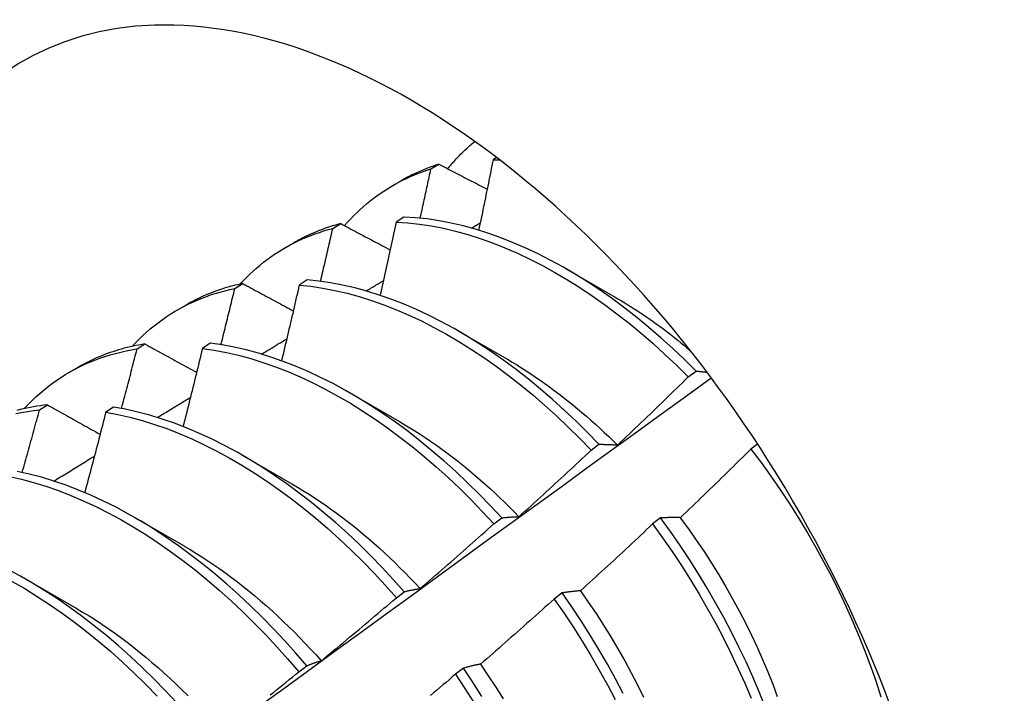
# Model space of a CAD drawing. Header units: inches. Extents: x 202.3 to 235.2, y 60.7 to 129.4.
# Tile 39 of 41: x 210.292 to 210.609, y 102.844 to 103.062. Entities that reach past the tile are written whole.
import ezdxf

# ---------------------------------------------------------------- set-up
doc = ezdxf.new("R2010")
doc.units = ezdxf.units.IN
doc.header["$MEASUREMENT"] = 0
doc.layers.add('Visible Edges(ANSI)', color=7, linetype='Continuous', lineweight=25)

msp = doc.modelspace()

# ---------------------------------------------------------------- linework, layer by layer
at = {"layer": 'Visible Edges(ANSI)'}
for p, q in [((210.42437, 103.01332), (210.42694, 103.01486)), ((210.44554, 103.017), (210.44443, 103.01629)), ((210.41205, 103.00794), (210.41486, 103.00957)), ((210.39268, 102.9941), (210.39524, 102.99566)), ((210.41564, 102.99777), (210.41311, 102.99614)), ((210.43744, 102.99424), (210.44027, 102.99593)), ((210.37725, 102.98785), (210.38006, 102.98948)), ((210.46783, 102.98117), (210.48384, 102.97196)), ((210.36106, 102.97474), (210.36361, 102.97631)), ((210.38436, 102.97748), (210.38184, 102.97583)), ((210.34245, 102.96776), (210.34526, 102.96938)), ((210.43303, 102.96108), (210.44904, 102.95187)), ((210.3295, 102.95522), (210.33205, 102.9568)), ((210.35313, 102.95703), (210.3506, 102.95537)), ((210.30765, 102.94767), (210.31046, 102.94929)), ((210.50743, 102.94616), (210.50996, 102.94807)), ((210.39823, 102.94099), (210.41424, 102.93178)), ((210.29801, 102.93555), (210.30055, 102.93714)), ((210.32193, 102.93643), (210.31941, 102.93476)), ((210.47608, 102.92249), (210.47861, 102.92441)), ((210.52982, 102.92449), (210.52766, 102.92285)), ((210.36343, 102.9209), (210.37945, 102.91168)), ((210.32863, 102.90081), (210.34465, 102.89159)), ((210.44467, 102.89873), (210.44721, 102.90065)), ((210.4985, 102.90063), (210.49594, 102.89868)), ((210.29384, 102.88072), (210.30985, 102.8715)), ((210.41322, 102.87488), (210.41576, 102.87681)), ((210.46671, 102.8764), (210.46414, 102.87444)), ((210.3817, 102.85094), (210.38425, 102.85288)), ((210.43484, 102.8521), (210.43226, 102.85014))]:
    msp.add_line(p, q, dxfattribs=at)
at = {"layer": 'Visible Edges(ANSI)', "flags": 128}
for points in [[(210.42978, 103.01338), (210.43011, 103.01379), (210.43045, 103.01419), (210.43079, 103.01459), (210.43113, 103.01499), (210.43148, 103.01538), (210.43182, 103.01577), (210.43217, 103.01616), (210.43252, 103.01654), (210.43288, 103.01692), (210.43324, 103.0173), (210.43359, 103.01767), (210.43396, 103.01804), (210.43432, 103.01841), (210.43469, 103.01877), (210.43506, 103.01913), (210.43543, 103.01949), (210.4358, 103.01984), (210.43618, 103.02019), (210.43656, 103.02053), (210.43694, 103.02088), (210.43732, 103.02121), (210.43771, 103.02155), (210.4381, 103.02188), (210.43849, 103.02221)], [(210.42694, 103.01486), (210.42641, 103.01469), (210.42588, 103.01452), (210.42535, 103.01434), (210.42483, 103.01416), (210.42431, 103.01397), (210.42379, 103.01378), (210.42327, 103.01358), (210.42276, 103.01338), (210.42225, 103.01318), (210.42174, 103.01297), (210.42123, 103.01275), (210.42073, 103.01254), (210.42023, 103.01231), (210.41973, 103.01209), (210.41923, 103.01185), (210.41873, 103.01162), (210.41824, 103.01138), (210.41775, 103.01113), (210.41726, 103.01088), (210.41678, 103.01063), (210.41629, 103.01037), (210.41581, 103.01011), (210.41533, 103.00984), (210.41486, 103.00957)], [(210.42694, 103.01486), (210.42758, 103.01453), (210.42823, 103.01419), (210.42887, 103.01385), (210.42952, 103.01352), (210.43016, 103.01318), (210.43081, 103.01285), (210.43146, 103.01251), (210.4321, 103.01217), (210.43275, 103.01184), (210.4334, 103.0115), (210.43405, 103.01116), (210.4347, 103.01083), (210.43535, 103.01049), (210.436, 103.01015), (210.43664, 103.00981), (210.4373, 103.00948), (210.43795, 103.00914), (210.4386, 103.0088), (210.43925, 103.00847), (210.4399, 103.00813), (210.44055, 103.00779), (210.4412, 103.00746), (210.44186, 103.00712), (210.44251, 103.00678)], [(210.44443, 103.01629), (210.44424, 103.01535), (210.44405, 103.0144), (210.44386, 103.01345), (210.44367, 103.01251), (210.44348, 103.01156), (210.44329, 103.01061), (210.4431, 103.00967), (210.4429, 103.00872), (210.44271, 103.00777), (210.44252, 103.00683), (210.44232, 103.00588), (210.44213, 103.00493), (210.44194, 103.00399), (210.44174, 103.00304), (210.44155, 103.00209), (210.44135, 103.00114), (210.44115, 103.0002), (210.44096, 102.99925), (210.44076, 102.9983), (210.44056, 102.99735), (210.44037, 102.9964), (210.44017, 102.99545), (210.43997, 102.99451), (210.43977, 102.99356)], [(210.44443, 103.01629), (210.44452, 103.01629), (210.4446, 103.01629), (210.44469, 103.01629), (210.44477, 103.01629), (210.44486, 103.01629), (210.44495, 103.01629), (210.44503, 103.01629), (210.44512, 103.01629), (210.4452, 103.01629), (210.44529, 103.01629), (210.44537, 103.01629), (210.44546, 103.01629), (210.44554, 103.01629), (210.44563, 103.01629), (210.44572, 103.01629), (210.4458, 103.01629), (210.44589, 103.01628), (210.44597, 103.01628), (210.44606, 103.01628), (210.44615, 103.01628), (210.44623, 103.01628), (210.44632, 103.01628), (210.4464, 103.01628), (210.44649, 103.01627)], [(210.39644, 102.99502), (210.3974, 102.9961), (210.39838, 102.99715), (210.39938, 102.99818), (210.4004, 102.99917), (210.40143, 103.00014), (210.40249, 103.00109), (210.40356, 103.00201), (210.40465, 103.0029), (210.40576, 103.00376), (210.40689, 103.0046), (210.40803, 103.0054), (210.40919, 103.00618), (210.41037, 103.00694), (210.41156, 103.00766), (210.41277, 103.00836), (210.414, 103.00902), (210.41524, 103.00966), (210.4165, 103.01027), (210.41778, 103.01085), (210.41907, 103.0114), (210.42037, 103.01193), (210.42169, 103.01242), (210.42302, 103.01288), (210.42437, 103.01332)], [(210.42091, 102.99741), (210.42105, 102.99808), (210.4212, 102.99874), (210.42135, 102.9994), (210.42149, 103.00007), (210.42164, 103.00073), (210.42178, 103.00139), (210.42193, 103.00205), (210.42208, 103.00272), (210.42222, 103.00338), (210.42237, 103.00404), (210.42251, 103.00471), (210.42265, 103.00537), (210.4228, 103.00603), (210.42294, 103.00669), (210.42309, 103.00736), (210.42323, 103.00802), (210.42337, 103.00868), (210.42352, 103.00934), (210.42366, 103.01001), (210.4238, 103.01067), (210.42395, 103.01133), (210.42409, 103.01199), (210.42423, 103.01266), (210.42437, 103.01332)], [(210.39524, 102.99566), (210.39457, 102.99548), (210.3939, 102.9953), (210.39323, 102.99511), (210.39257, 102.99491), (210.39191, 102.9947), (210.39126, 102.99449), (210.3906, 102.99427), (210.38996, 102.99404), (210.38931, 102.99381), (210.38867, 102.99357), (210.38803, 102.99332), (210.38739, 102.99306), (210.38676, 102.9928), (210.38614, 102.99253), (210.38551, 102.99226), (210.38489, 102.99198), (210.38427, 102.99169), (210.38366, 102.99139), (210.38305, 102.99109), (210.38244, 102.99078), (210.38184, 102.99046), (210.38124, 102.99014), (210.38065, 102.98981), (210.38006, 102.98948)], [(210.39524, 102.99566), (210.3959, 102.99531), (210.39656, 102.99496), (210.39722, 102.99461), (210.39788, 102.99426), (210.39854, 102.99391), (210.3992, 102.99356), (210.39987, 102.9932), (210.40053, 102.99285), (210.40119, 102.9925), (210.40186, 102.99215), (210.40252, 102.9918), (210.40318, 102.99145), (210.40385, 102.99109), (210.40451, 102.99074), (210.40518, 102.99039), (210.40584, 102.99004), (210.40651, 102.98969), (210.40718, 102.98934), (210.40784, 102.98898), (210.40851, 102.98863), (210.40918, 102.98828), (210.40985, 102.98793), (210.41051, 102.98757), (210.41118, 102.98722)], [(210.41311, 102.99614), (210.4129, 102.99516), (210.41269, 102.99417), (210.41248, 102.99319), (210.41226, 102.99221), (210.41205, 102.99122), (210.41184, 102.99024), (210.41163, 102.98926), (210.41141, 102.98827), (210.4112, 102.98729), (210.41098, 102.98631), (210.41077, 102.98532), (210.41055, 102.98434), (210.41034, 102.98335), (210.41012, 102.98237), (210.40991, 102.98138), (210.40969, 102.9804), (210.40947, 102.97942), (210.40925, 102.97843), (210.40903, 102.97745), (210.40882, 102.97646), (210.4086, 102.97548), (210.40838, 102.97449), (210.40816, 102.97351), (210.40794, 102.97252)], [(210.41311, 102.99614), (210.41686, 102.9959), (210.42065, 102.9955), (210.4245, 102.99492), (210.42838, 102.99416), (210.4323, 102.99324), (210.43625, 102.99215), (210.44022, 102.99089), (210.44422, 102.98946), (210.44824, 102.98787), (210.45227, 102.98612), (210.45631, 102.98421), (210.46035, 102.98214), (210.46439, 102.97991), (210.46843, 102.97753), (210.47245, 102.97501), (210.47646, 102.97234), (210.48045, 102.96952), (210.48441, 102.96657), (210.48835, 102.96348), (210.49225, 102.96026), (210.49611, 102.95692), (210.49993, 102.95345), (210.5037, 102.94986), (210.50743, 102.94616)], [(210.50996, 102.94807), (210.50623, 102.95176), (210.50245, 102.95534), (210.49863, 102.9588), (210.49476, 102.96214), (210.49086, 102.96534), (210.48692, 102.96842), (210.48296, 102.97136), (210.47897, 102.97417), (210.47496, 102.97683), (210.47093, 102.97934), (210.4669, 102.98171), (210.46285, 102.98392), (210.45881, 102.98598), (210.45478, 102.98788), (210.45075, 102.98962), (210.44673, 102.9912), (210.44273, 102.99261), (210.43876, 102.99386), (210.43481, 102.99494), (210.43089, 102.99585), (210.42701, 102.99659), (210.42318, 102.99716), (210.41938, 102.99755), (210.41564, 102.99777)], [(210.3627, 102.97611), (210.36373, 102.97721), (210.36478, 102.97828), (210.36585, 102.97932), (210.36694, 102.98033), (210.36805, 102.98132), (210.36919, 102.98227), (210.37034, 102.98319), (210.37151, 102.98408), (210.3727, 102.98494), (210.37391, 102.98577), (210.37514, 102.98657), (210.37638, 102.98734), (210.37765, 102.98808), (210.37893, 102.98879), (210.38023, 102.98946), (210.38155, 102.99011), (210.38288, 102.99072), (210.38424, 102.9913), (210.3856, 102.99185), (210.38699, 102.99236), (210.38839, 102.99285), (210.3898, 102.9933), (210.39123, 102.99372), (210.39268, 102.9941)], [(210.38872, 102.97702), (210.38889, 102.97773), (210.38906, 102.97845), (210.38923, 102.97916), (210.38939, 102.97987), (210.38956, 102.98058), (210.38973, 102.98129), (210.38989, 102.98201), (210.39006, 102.98272), (210.39022, 102.98343), (210.39039, 102.98414), (210.39055, 102.98485), (210.39072, 102.98557), (210.39088, 102.98628), (210.39105, 102.98699), (210.39121, 102.9877), (210.39138, 102.98841), (210.39154, 102.98912), (210.3917, 102.98984), (210.39187, 102.99055), (210.39203, 102.99126), (210.39219, 102.99197), (210.39236, 102.99268), (210.39252, 102.99339), (210.39268, 102.9941)], [(210.36361, 102.97631), (210.36279, 102.97613), (210.36198, 102.97595), (210.36117, 102.97576), (210.36036, 102.97555), (210.35956, 102.97534), (210.35876, 102.97511), (210.35797, 102.97488), (210.35718, 102.97463), (210.3564, 102.97438), (210.35562, 102.97411), (210.35485, 102.97384), (210.35408, 102.97356), (210.35332, 102.97326), (210.35256, 102.97296), (210.35181, 102.97264), (210.35106, 102.97232), (210.35031, 102.97199), (210.34958, 102.97165), (210.34884, 102.97129), (210.34812, 102.97093), (210.34739, 102.97056), (210.34668, 102.97018), (210.34597, 102.96979), (210.34526, 102.96938)], [(210.36361, 102.97631), (210.36429, 102.97594), (210.36496, 102.97558), (210.36564, 102.97521), (210.36631, 102.97485), (210.36699, 102.97448), (210.36767, 102.97411), (210.36834, 102.97375), (210.36902, 102.97338), (210.3697, 102.97302), (210.37038, 102.97265), (210.37106, 102.97228), (210.37174, 102.97192), (210.37242, 102.97155), (210.3731, 102.97118), (210.37378, 102.97082), (210.37446, 102.97045), (210.37514, 102.97008), (210.37582, 102.96972), (210.3765, 102.96935), (210.37719, 102.96898), (210.37787, 102.96861), (210.37855, 102.96825), (210.37924, 102.96788), (210.37992, 102.96751)], [(210.47861, 102.92441), (210.47494, 102.9282), (210.47121, 102.93189), (210.46743, 102.93546), (210.4636, 102.93891), (210.45974, 102.94224), (210.45583, 102.94544), (210.45189, 102.94851), (210.44792, 102.95144), (210.44393, 102.95424), (210.43992, 102.95689), (210.43589, 102.9594), (210.43186, 102.96175), (210.42782, 102.96396), (210.42377, 102.96601), (210.41974, 102.9679), (210.41571, 102.96963), (210.41169, 102.9712), (210.4077, 102.9726), (210.40372, 102.97384), (210.39978, 102.97491), (210.39586, 102.97581), (210.39199, 102.97654), (210.38815, 102.97709), (210.38436, 102.97748)], [(210.40346, 102.97392), (210.40369, 102.97405), (210.40392, 102.97419), (210.40415, 102.97433), (210.40438, 102.97447), (210.40461, 102.97461), (210.40484, 102.97475), (210.40507, 102.97489), (210.4053, 102.97502), (210.40553, 102.97516), (210.40576, 102.9753), (210.40599, 102.97544), (210.40622, 102.97558), (210.40645, 102.97572), (210.40668, 102.97585), (210.40692, 102.97599), (210.40715, 102.97613), (210.40738, 102.97627), (210.40761, 102.97641), (210.40784, 102.97655), (210.40807, 102.97669), (210.4083, 102.97682), (210.40853, 102.97696), (210.40876, 102.9771), (210.40899, 102.97724)], [(210.3279, 102.95602), (210.32902, 102.95722), (210.33017, 102.95838), (210.33135, 102.95951), (210.33254, 102.9606), (210.33376, 102.96166), (210.33501, 102.96268), (210.33628, 102.96366), (210.33757, 102.96461), (210.33888, 102.96553), (210.34022, 102.9664), (210.34157, 102.96725), (210.34295, 102.96805), (210.34435, 102.96881), (210.34577, 102.96954), (210.34722, 102.97023), (210.34868, 102.97089), (210.35016, 102.9715), (210.35166, 102.97208), (210.35318, 102.97262), (210.35472, 102.97312), (210.35628, 102.97358), (210.35786, 102.97401), (210.35945, 102.97439), (210.36106, 102.97474)], [(210.35658, 102.95654), (210.35677, 102.9573), (210.35696, 102.95806), (210.35715, 102.95882), (210.35734, 102.95958), (210.35753, 102.96034), (210.35772, 102.96109), (210.35791, 102.96185), (210.35809, 102.96261), (210.35828, 102.96337), (210.35847, 102.96413), (210.35866, 102.96489), (210.35884, 102.96564), (210.35903, 102.9664), (210.35921, 102.96716), (210.3594, 102.96792), (210.35959, 102.96868), (210.35977, 102.96943), (210.35996, 102.97019), (210.36014, 102.97095), (210.36032, 102.97171), (210.36051, 102.97247), (210.36069, 102.97322), (210.36088, 102.97398), (210.36106, 102.97474)], [(210.38184, 102.97583), (210.3816, 102.97481), (210.38137, 102.9738), (210.38114, 102.97278), (210.3809, 102.97176), (210.38067, 102.97074), (210.38043, 102.96973), (210.3802, 102.96871), (210.37996, 102.96769), (210.37973, 102.96667), (210.37949, 102.96565), (210.37925, 102.96463), (210.37901, 102.96362), (210.37878, 102.9626), (210.37854, 102.96158), (210.3783, 102.96056), (210.37806, 102.95954), (210.37782, 102.95852), (210.37758, 102.9575), (210.37734, 102.95648), (210.3771, 102.95547), (210.37686, 102.95445), (210.37661, 102.95343), (210.37637, 102.95241), (210.37613, 102.95139)], [(210.38184, 102.97583), (210.38563, 102.97543), (210.38947, 102.97486), (210.39335, 102.97412), (210.39727, 102.97321), (210.40121, 102.97213), (210.40519, 102.97088), (210.40919, 102.96946), (210.4132, 102.96788), (210.41723, 102.96614), (210.42127, 102.96423), (210.42531, 102.96217), (210.42935, 102.95996), (210.43339, 102.95759), (210.43741, 102.95507), (210.44142, 102.95241), (210.44541, 102.9496), (210.44938, 102.94666), (210.45332, 102.94358), (210.45722, 102.94037), (210.46108, 102.93703), (210.46491, 102.93357), (210.46868, 102.92999), (210.47241, 102.92629), (210.47608, 102.92249)], [(210.48385, 102.97191), (210.48487, 102.97132), (210.48589, 102.97072), (210.48692, 102.9701), (210.48794, 102.96948), (210.48896, 102.96884), (210.48998, 102.96819), (210.491, 102.96754), (210.49201, 102.96687), (210.49303, 102.96619), (210.49404, 102.9655), (210.49505, 102.9648), (210.49606, 102.96409), (210.49707, 102.96336), (210.49808, 102.96263), (210.49908, 102.96189), (210.50008, 102.96113), (210.50108, 102.96037), (210.50208, 102.9596), (210.50308, 102.95881), (210.50407, 102.95802), (210.50506, 102.95721), (210.50605, 102.9564), (210.50703, 102.95558), (210.50801, 102.95474)], [(210.36967, 102.95353), (210.37001, 102.95373), (210.37035, 102.95394), (210.37069, 102.95414), (210.37103, 102.95435), (210.37137, 102.95455), (210.3717, 102.95476), (210.37204, 102.95496), (210.37238, 102.95517), (210.37272, 102.95538), (210.37306, 102.95558), (210.3734, 102.95579), (210.37374, 102.95599), (210.37408, 102.9562), (210.37442, 102.9564), (210.37475, 102.95661), (210.37509, 102.95681), (210.37543, 102.95702), (210.37577, 102.95722), (210.37611, 102.95743), (210.37645, 102.95763), (210.37679, 102.95784), (210.37713, 102.95804), (210.37747, 102.95825), (210.3778, 102.95845)], [(210.2931, 102.93593), (210.29432, 102.93723), (210.29557, 102.93848), (210.29684, 102.93969), (210.29814, 102.94086), (210.29948, 102.94199), (210.30083, 102.94308), (210.30222, 102.94413), (210.30363, 102.94513), (210.30507, 102.94609), (210.30654, 102.94701), (210.30803, 102.94789), (210.30954, 102.94872), (210.31108, 102.9495), (210.31265, 102.95025), (210.31423, 102.95095), (210.31585, 102.9516), (210.31748, 102.95221), (210.31913, 102.95278), (210.32081, 102.9533), (210.32251, 102.95377), (210.32423, 102.9542), (210.32597, 102.95459), (210.32773, 102.95493), (210.3295, 102.95522)], [(210.33205, 102.9568), (210.33108, 102.95664), (210.33011, 102.95647), (210.32915, 102.95629), (210.3282, 102.95609), (210.32725, 102.95588), (210.32631, 102.95565), (210.32537, 102.95541), (210.32444, 102.95516), (210.32352, 102.95489), (210.3226, 102.95461), (210.32169, 102.95432), (210.32078, 102.95401), (210.31989, 102.95369), (210.319, 102.95336), (210.31811, 102.95301), (210.31723, 102.95265), (210.31636, 102.95228), (210.3155, 102.95189), (210.31464, 102.95149), (210.31379, 102.95108), (210.31295, 102.95065), (210.31211, 102.95021), (210.31128, 102.94976), (210.31046, 102.94929)], [(210.32449, 102.93598), (210.3247, 102.93678), (210.32491, 102.93758), (210.32512, 102.93839), (210.32534, 102.93919), (210.32555, 102.93999), (210.32576, 102.94079), (210.32597, 102.94159), (210.32618, 102.9424), (210.32639, 102.9432), (210.3266, 102.944), (210.32681, 102.9448), (210.32702, 102.9456), (210.32723, 102.9464), (210.32744, 102.94721), (210.32764, 102.94801), (210.32785, 102.94881), (210.32806, 102.94961), (210.32827, 102.95041), (210.32847, 102.95121), (210.32868, 102.95201), (210.32889, 102.95282), (210.32909, 102.95362), (210.3293, 102.95442), (210.3295, 102.95522)], [(210.33205, 102.9568), (210.33274, 102.95642), (210.33343, 102.95604), (210.33412, 102.95566), (210.33481, 102.95528), (210.3355, 102.9549), (210.33619, 102.95452), (210.33688, 102.95414), (210.33758, 102.95376), (210.33827, 102.95338), (210.33896, 102.953), (210.33966, 102.95262), (210.34035, 102.95224), (210.34104, 102.95185), (210.34174, 102.95147), (210.34244, 102.95109), (210.34313, 102.95071), (210.34383, 102.95033), (210.34452, 102.94995), (210.34522, 102.94957), (210.34592, 102.94918), (210.34662, 102.9488), (210.34732, 102.94842), (210.34802, 102.94804), (210.34872, 102.94765)], [(210.3506, 102.95537), (210.35035, 102.95432), (210.35009, 102.95327), (210.34984, 102.95222), (210.34958, 102.95117), (210.34932, 102.95012), (210.34907, 102.94907), (210.34881, 102.94802), (210.34855, 102.94697), (210.34829, 102.94592), (210.34803, 102.94487), (210.34777, 102.94382), (210.34751, 102.94277), (210.34725, 102.94172), (210.34699, 102.94067), (210.34672, 102.93962), (210.34646, 102.93857), (210.3462, 102.93752), (210.34594, 102.93646), (210.34567, 102.93541), (210.34541, 102.93436), (210.34514, 102.93331), (210.34488, 102.93226), (210.34461, 102.93121), (210.34434, 102.93016)], [(210.3506, 102.95537), (210.35444, 102.95481), (210.35832, 102.95408), (210.36223, 102.95318), (210.36618, 102.9521), (210.37015, 102.95086), (210.37415, 102.94946), (210.37817, 102.94789), (210.38219, 102.94615), (210.38623, 102.94426), (210.39027, 102.94221), (210.39431, 102.94), (210.39835, 102.93764), (210.40238, 102.93513), (210.40639, 102.93248), (210.41038, 102.92968), (210.41435, 102.92675), (210.41828, 102.92367), (210.42219, 102.92047), (210.42606, 102.91714), (210.42988, 102.91369), (210.43366, 102.91011), (210.43739, 102.90643), (210.44106, 102.90263), (210.44467, 102.89873)], [(210.44721, 102.90065), (210.4436, 102.90455), (210.43992, 102.90833), (210.43619, 102.91201), (210.43241, 102.91558), (210.42858, 102.91902), (210.42471, 102.92234), (210.4208, 102.92553), (210.41686, 102.9286), (210.41289, 102.93152), (210.40889, 102.93431), (210.40488, 102.93695), (210.40086, 102.93945), (210.39682, 102.9418), (210.39278, 102.94399), (210.38874, 102.94603), (210.3847, 102.94791), (210.38067, 102.94964), (210.37666, 102.95119), (210.37266, 102.95259), (210.36869, 102.95382), (210.36475, 102.95488), (210.36083, 102.95576), (210.35696, 102.95648), (210.35313, 102.95703)], [(210.44904, 102.95185), (210.45056, 102.95096), (210.45209, 102.95004), (210.45361, 102.9491), (210.45513, 102.94813), (210.45665, 102.94714), (210.45817, 102.94612), (210.45968, 102.94508), (210.46119, 102.94402), (210.46269, 102.94293), (210.46419, 102.94183), (210.46569, 102.94069), (210.46718, 102.93954), (210.46867, 102.93837), (210.47015, 102.93717), (210.47162, 102.93596), (210.47309, 102.93472), (210.47455, 102.93346), (210.47601, 102.93218), (210.47746, 102.93089), (210.4789, 102.92957), (210.48033, 102.92823), (210.48175, 102.92688), (210.48317, 102.9255), (210.48458, 102.92411)], [(210.50996, 102.94807), (210.5101, 102.94806), (210.51025, 102.94804), (210.51039, 102.94803), (210.51054, 102.94802), (210.51069, 102.948), (210.51083, 102.94799), (210.51098, 102.94797), (210.51113, 102.94795), (210.51128, 102.94794), (210.51142, 102.94792), (210.51157, 102.94791), (210.51172, 102.94789), (210.51187, 102.94787), (210.51202, 102.94785), (210.51217, 102.94784), (210.51232, 102.94782), (210.51246, 102.9478), (210.51261, 102.94778), (210.51276, 102.94776), (210.51291, 102.94774), (210.51306, 102.94772), (210.51321, 102.9477), (210.51336, 102.94768), (210.51352, 102.94766)], [(210.36998, 102.84058), (210.37806, 102.84647), (210.38613, 102.85235), (210.3942, 102.85823), (210.40227, 102.86411), (210.41033, 102.86998), (210.41839, 102.87585), (210.42644, 102.88171), (210.4345, 102.88756), (210.44255, 102.89342), (210.45059, 102.89926), (210.45864, 102.9051), (210.46668, 102.91094), (210.47472, 102.91677), (210.48276, 102.9226), (210.49079, 102.92842), (210.49882, 102.93423), (210.50685, 102.94004), (210.51487, 102.94585)], [(210.48459, 102.92416), (210.48555, 102.92507), (210.48651, 102.92598), (210.48747, 102.92689), (210.48843, 102.92779), (210.48939, 102.92871), (210.49034, 102.92962), (210.4913, 102.93053), (210.49225, 102.93144), (210.49321, 102.93235), (210.49416, 102.93327), (210.49511, 102.93418), (210.49606, 102.9351), (210.49702, 102.93602), (210.49797, 102.93694), (210.49892, 102.93785), (210.49986, 102.93877), (210.50081, 102.9397), (210.50176, 102.94062), (210.50271, 102.94154), (210.50365, 102.94246), (210.5046, 102.94339), (210.50554, 102.94431), (210.50648, 102.94524), (210.50743, 102.94616)], [(210.33607, 102.93307), (210.33652, 102.93334), (210.33696, 102.93361), (210.3374, 102.93388), (210.33785, 102.93415), (210.33829, 102.93442), (210.33873, 102.9347), (210.33918, 102.93497), (210.33962, 102.93524), (210.34006, 102.93551), (210.34051, 102.93578), (210.34095, 102.93605), (210.34139, 102.93632), (210.34183, 102.93659), (210.34228, 102.93686), (210.34272, 102.93713), (210.34316, 102.9374), (210.34361, 102.93767), (210.34405, 102.93794), (210.34449, 102.93821), (210.34494, 102.93848), (210.34538, 102.93876), (210.34582, 102.93903), (210.34627, 102.9393), (210.34671, 102.93957)], [(210.29034, 102.93432), (210.29223, 102.93471), (210.29413, 102.93504), (210.29606, 102.93532), (210.29801, 102.93555)], [(210.30055, 102.93714), (210.29942, 102.93701), (210.2983, 102.93687), (210.29719, 102.9367), (210.29608, 102.93652), (210.29498, 102.93632), (210.29389, 102.9361), (210.29281, 102.93587), (210.29173, 102.93561), (210.29066, 102.93534)], [(210.29243, 102.91533), (210.29267, 102.91617), (210.2929, 102.91701), (210.29314, 102.91786), (210.29338, 102.9187), (210.29361, 102.91954), (210.29384, 102.92038), (210.29408, 102.92123), (210.29431, 102.92207), (210.29455, 102.92291), (210.29478, 102.92375), (210.29501, 102.9246), (210.29525, 102.92544), (210.29548, 102.92628), (210.29571, 102.92712), (210.29594, 102.92797), (210.29617, 102.92881), (210.2964, 102.92965), (210.29663, 102.93049), (210.29686, 102.93134), (210.29709, 102.93218), (210.29732, 102.93302), (210.29755, 102.93386), (210.29778, 102.93471), (210.29801, 102.93555)], [(210.30055, 102.93714), (210.30125, 102.93675), (210.30196, 102.93635), (210.30266, 102.93596), (210.30337, 102.93557), (210.30407, 102.93517), (210.30478, 102.93478), (210.30548, 102.93438), (210.30619, 102.93399), (210.3069, 102.93359), (210.30761, 102.9332), (210.30831, 102.9328), (210.30902, 102.9324), (210.30973, 102.93201), (210.31044, 102.93161), (210.31115, 102.93122), (210.31186, 102.93082), (210.31257, 102.93042), (210.31329, 102.93003), (210.314, 102.92963), (210.31471, 102.92924), (210.31542, 102.92884), (210.31614, 102.92844), (210.31685, 102.92804), (210.31757, 102.92765)], [(210.41576, 102.87681), (210.4122, 102.88079), (210.40858, 102.88468), (210.4049, 102.88846), (210.40117, 102.89214), (210.39738, 102.89569), (210.39355, 102.89913), (210.38968, 102.90244), (210.38577, 102.90563), (210.38182, 102.90868), (210.37785, 102.9116), (210.37386, 102.91438), (210.36984, 102.91701), (210.36582, 102.9195), (210.36178, 102.92184), (210.35774, 102.92403), (210.3537, 102.92606), (210.34966, 102.92793), (210.34563, 102.92964), (210.34162, 102.93119), (210.33763, 102.93257), (210.33366, 102.93379), (210.32971, 102.93484), (210.3258, 102.93572), (210.32193, 102.93643)], [(210.31941, 102.93476), (210.31913, 102.93368), (210.31886, 102.9326), (210.31858, 102.93152), (210.3183, 102.93044), (210.31801, 102.92936), (210.31773, 102.92828), (210.31745, 102.9272), (210.31717, 102.92612), (210.31689, 102.92504), (210.3166, 102.92396), (210.31632, 102.92288), (210.31603, 102.9218), (210.31575, 102.92072), (210.31546, 102.91964), (210.31518, 102.91856), (210.31489, 102.91748), (210.3146, 102.91639), (210.31432, 102.91531), (210.31403, 102.91423), (210.31374, 102.91315), (210.31345, 102.91207), (210.31316, 102.91099), (210.31287, 102.90991), (210.31258, 102.90883)], [(210.31941, 102.93476), (210.32329, 102.93404), (210.3272, 102.93314), (210.33115, 102.93208), (210.33512, 102.93085), (210.33911, 102.92946), (210.34313, 102.92789), (210.34716, 102.92617), (210.35119, 102.92429), (210.35524, 102.92224), (210.35928, 102.92004), (210.36331, 102.91769), (210.36734, 102.9152), (210.37135, 102.91255), (210.37534, 102.90976), (210.37931, 102.90683), (210.38325, 102.90377), (210.38716, 102.90057), (210.39103, 102.89725), (210.39486, 102.8938), (210.39864, 102.89024), (210.40237, 102.88656), (210.40605, 102.88277), (210.40966, 102.87887), (210.41322, 102.87488)], [(210.41423, 102.93172), (210.4159, 102.93075), (210.41756, 102.92974), (210.41922, 102.92871), (210.42088, 102.92765), (210.42253, 102.92656), (210.42418, 102.92544), (210.42583, 102.9243), (210.42747, 102.92313), (210.42911, 102.92193), (210.43074, 102.92071), (210.43237, 102.91946), (210.43399, 102.91819), (210.4356, 102.91689), (210.4372, 102.91556), (210.4388, 102.91421), (210.44039, 102.91284), (210.44197, 102.91144), (210.44355, 102.91002), (210.44511, 102.90858), (210.44666, 102.90711), (210.4482, 102.90562), (210.44974, 102.90411), (210.45126, 102.90258), (210.45277, 102.90102)], [(210.45277, 102.90103), (210.45375, 102.90192), (210.45473, 102.9028), (210.45571, 102.90369), (210.45669, 102.90457), (210.45766, 102.90546), (210.45864, 102.90635), (210.45961, 102.90724), (210.46059, 102.90813), (210.46156, 102.90902), (210.46254, 102.90991), (210.46351, 102.9108), (210.46448, 102.9117), (210.46545, 102.91259), (210.46642, 102.91349), (210.46739, 102.91439), (210.46836, 102.91528), (210.46932, 102.91618), (210.47029, 102.91708), (210.47126, 102.91798), (210.47222, 102.91888), (210.47319, 102.91978), (210.47415, 102.92068), (210.47511, 102.92159), (210.47608, 102.92249)], [(210.47861, 102.92441), (210.47885, 102.92441), (210.4791, 102.92441), (210.47934, 102.92441), (210.47958, 102.92441), (210.47983, 102.92441), (210.48007, 102.9244), (210.48032, 102.9244), (210.48056, 102.92439), (210.48081, 102.92439), (210.48106, 102.92438), (210.48131, 102.92437), (210.48156, 102.92436), (210.48181, 102.92435), (210.48206, 102.92434), (210.48231, 102.92432), (210.48256, 102.92431), (210.48281, 102.9243), (210.48306, 102.92428), (210.48332, 102.92426), (210.48357, 102.92424), (210.48383, 102.92423), (210.48408, 102.92421), (210.48434, 102.92418), (210.48459, 102.92416)], [(210.52766, 102.92285), (210.52672, 102.92192), (210.52578, 102.92099), (210.52484, 102.92006), (210.52389, 102.91913), (210.52295, 102.9182), (210.522, 102.91727), (210.52106, 102.91634), (210.52011, 102.91542), (210.51916, 102.91449), (210.51821, 102.91357), (210.51726, 102.91265), (210.51631, 102.91172), (210.51536, 102.9108), (210.51441, 102.90988), (210.51346, 102.90896), (210.5125, 102.90804), (210.51155, 102.90712), (210.51059, 102.90621), (210.50964, 102.90529), (210.50868, 102.90438), (210.50773, 102.90346), (210.50677, 102.90255), (210.50581, 102.90164), (210.50485, 102.90072)], [(210.52766, 102.92285), (210.53093, 102.91851), (210.53411, 102.91409), (210.5372, 102.90961), (210.5402, 102.90506), (210.54311, 102.90045), (210.54592, 102.8958), (210.54863, 102.8911), (210.55124, 102.88635), (210.55374, 102.88158), (210.55613, 102.87677), (210.55841, 102.87195), (210.56057, 102.8671), (210.56262, 102.86225), (210.56455, 102.8574), (210.56636, 102.85254), (210.56805, 102.8477), (210.56961, 102.84287)], [(210.30265, 102.91254), (210.3032, 102.91287), (210.30374, 102.91321), (210.30428, 102.91355), (210.30483, 102.91388), (210.30537, 102.91422), (210.30592, 102.91455), (210.30646, 102.91489), (210.307, 102.91522), (210.30755, 102.91556), (210.30809, 102.91589), (210.30864, 102.91623), (210.30918, 102.91656), (210.30973, 102.9169), (210.31027, 102.91723), (210.31081, 102.91757), (210.31136, 102.9179), (210.3119, 102.91824), (210.31245, 102.91857), (210.31299, 102.91891), (210.31354, 102.91924), (210.31408, 102.91958), (210.31462, 102.91991), (210.31517, 102.92025), (210.31571, 102.92058)], [(210.28826, 102.91399), (210.29217, 102.91311), (210.29611, 102.91206), (210.30008, 102.91084), (210.30408, 102.90945), (210.30809, 102.9079), (210.31212, 102.90619), (210.31616, 102.90431), (210.3202, 102.90228), (210.32424, 102.90009), (210.32827, 102.89775), (210.3323, 102.89526), (210.33631, 102.89262), (210.34031, 102.88984), (210.34428, 102.88692), (210.34822, 102.88386), (210.35213, 102.88068), (210.356, 102.87736), (210.35983, 102.87392), (210.36362, 102.87036), (210.36735, 102.86669), (210.37103, 102.8629), (210.37465, 102.85901), (210.37821, 102.85502), (210.3817, 102.85094)], [(210.38425, 102.85288), (210.38075, 102.85695), (210.37719, 102.86094), (210.37357, 102.86482), (210.36988, 102.86859), (210.36614, 102.87226), (210.36236, 102.87581), (210.35852, 102.87924), (210.35465, 102.88255), (210.35073, 102.88572), (210.34679, 102.88877), (210.34282, 102.89168), (210.33882, 102.89445), (210.33481, 102.89707), (210.33078, 102.89955), (210.32674, 102.90188), (210.3227, 102.90406), (210.31866, 102.90608), (210.31462, 102.90794), (210.3106, 102.90965), (210.30659, 102.91119), (210.30259, 102.91256), (210.29862, 102.91377), (210.29468, 102.91481), (210.29078, 102.91568)], [(210.37945, 102.91162), (210.38125, 102.91057), (210.38305, 102.90949), (210.38484, 102.90837), (210.38664, 102.90722), (210.38842, 102.90603), (210.39021, 102.90482), (210.39198, 102.90357), (210.39376, 102.90229), (210.39552, 102.90098), (210.39728, 102.89964), (210.39903, 102.89826), (210.40077, 102.89686), (210.40251, 102.89542), (210.40423, 102.89396), (210.40595, 102.89246), (210.40765, 102.89094), (210.40935, 102.88939), (210.41103, 102.88781), (210.4127, 102.8862), (210.41436, 102.88457), (210.41601, 102.88292), (210.41765, 102.88123), (210.41927, 102.87953), (210.42087, 102.8778)], [(210.44721, 102.90065), (210.44744, 102.90068), (210.44766, 102.90071), (210.44789, 102.90073), (210.44812, 102.90076), (210.44834, 102.90078), (210.44857, 102.9008), (210.4488, 102.90082), (210.44903, 102.90085), (210.44926, 102.90086), (210.44949, 102.90088), (210.44972, 102.9009), (210.44995, 102.90092), (210.45018, 102.90093), (210.45041, 102.90095), (210.45065, 102.90096), (210.45088, 102.90097), (210.45111, 102.90098), (210.45135, 102.90099), (210.45158, 102.901), (210.45182, 102.90101), (210.45206, 102.90102), (210.45229, 102.90102), (210.45253, 102.90103), (210.45277, 102.90103)], [(210.50485, 102.90072), (210.50458, 102.90073), (210.50431, 102.90074), (210.50404, 102.90074), (210.50376, 102.90075), (210.50349, 102.90075), (210.50323, 102.90075), (210.50296, 102.90075), (210.50269, 102.90075), (210.50242, 102.90075), (210.50216, 102.90075), (210.50189, 102.90075), (210.50163, 102.90075), (210.50136, 102.90074), (210.5011, 102.90074), (210.50084, 102.90073), (210.50057, 102.90072), (210.50031, 102.90071), (210.50005, 102.90071), (210.49979, 102.9007), (210.49953, 102.90068), (210.49927, 102.90067), (210.49902, 102.90066), (210.49876, 102.90065), (210.4985, 102.90063)], [(210.53231, 102.83959), (210.53037, 102.84444), (210.5283, 102.84929), (210.52612, 102.85413), (210.52382, 102.85896), (210.52142, 102.86376), (210.5189, 102.86853), (210.51628, 102.87327), (210.51356, 102.87796), (210.51073, 102.88261), (210.50781, 102.88721), (210.5048, 102.89175), (210.50169, 102.89623), (210.4985, 102.90063)], [(210.50484, 102.90072), (210.50748, 102.89712), (210.51004, 102.89347), (210.51254, 102.88977), (210.51496, 102.88602), (210.5173, 102.88223), (210.51957, 102.87841), (210.52176, 102.87454), (210.52387, 102.87065), (210.52589, 102.86674), (210.52783, 102.86281), (210.52968, 102.85886), (210.53144, 102.8549), (210.53311, 102.85094), (210.53469, 102.84698), (210.53617, 102.84302)], [(210.4209, 102.87782), (210.4219, 102.87868), (210.4229, 102.87955), (210.4239, 102.88041), (210.4249, 102.88127), (210.42589, 102.88214), (210.42689, 102.883), (210.42788, 102.88387), (210.42888, 102.88473), (210.42987, 102.8856), (210.43086, 102.88647), (210.43185, 102.88734), (210.43284, 102.88821), (210.43383, 102.88908), (210.43482, 102.88995), (210.43581, 102.89083), (210.4368, 102.8917), (210.43779, 102.89258), (210.43877, 102.89345), (210.43976, 102.89433), (210.44074, 102.89521), (210.44173, 102.89609), (210.44271, 102.89697), (210.44369, 102.89785), (210.44467, 102.89873)], [(210.49594, 102.89868), (210.49497, 102.89777), (210.49401, 102.89686), (210.49305, 102.89595), (210.49208, 102.89504), (210.49112, 102.89414), (210.49015, 102.89323), (210.48919, 102.89233), (210.48822, 102.89143), (210.48725, 102.89053), (210.48628, 102.88963), (210.48531, 102.88873), (210.48434, 102.88783), (210.48337, 102.88693), (210.4824, 102.88603), (210.48143, 102.88513), (210.48045, 102.88424), (210.47948, 102.88334), (210.4785, 102.88245), (210.47753, 102.88156), (210.47655, 102.88066), (210.47558, 102.87977), (210.4746, 102.87888), (210.47362, 102.87799), (210.47264, 102.8771)], [(210.49594, 102.89868), (210.49912, 102.89426), (210.50222, 102.88978), (210.50523, 102.88524), (210.50814, 102.88064), (210.51096, 102.87598), (210.51367, 102.87128), (210.51629, 102.86654), (210.51879, 102.86177), (210.52119, 102.85697), (210.52348, 102.85214), (210.52565, 102.8473), (210.52771, 102.84245)], [(210.34218, 102.84108), (210.33855, 102.84495), (210.33486, 102.84872), (210.33112, 102.85238), (210.32733, 102.85593), (210.3235, 102.85935), (210.31962, 102.86265), (210.3157, 102.86582), (210.31176, 102.86885), (210.30778, 102.87176), (210.30379, 102.87452), (210.29977, 102.87713), (210.29574, 102.87961), (210.2917, 102.88193), (210.28766, 102.88409), (210.28362, 102.88611), (210.27959, 102.88796), (210.27556, 102.88965), (210.27155, 102.89118), (210.26756, 102.89255), (210.26359, 102.89374), (210.25965, 102.89477)], [(210.25714, 102.89308), (210.26108, 102.89204), (210.26505, 102.89082), (210.26904, 102.88945), (210.27305, 102.88791), (210.27708, 102.8862), (210.28112, 102.88434), (210.28516, 102.88231), (210.2892, 102.88013), (210.29324, 102.8778), (210.29726, 102.87532), (210.30128, 102.87269), (210.30527, 102.86992), (210.30925, 102.867), (210.31319, 102.86396), (210.3171, 102.86078), (210.32098, 102.85747), (210.32481, 102.85404), (210.3286, 102.85048), (210.33233, 102.84682), (210.33602, 102.84304)], [(210.34465, 102.89157), (210.34659, 102.89044), (210.34852, 102.88927), (210.35045, 102.88806), (210.35237, 102.88681), (210.35429, 102.88552), (210.3562, 102.88419), (210.35811, 102.88282), (210.36001, 102.88142), (210.3619, 102.87998), (210.36379, 102.8785), (210.36567, 102.87699), (210.36753, 102.87544), (210.36939, 102.87386), (210.37124, 102.87225), (210.37307, 102.87061), (210.37489, 102.86893), (210.3767, 102.86723), (210.3785, 102.86549), (210.38028, 102.86373), (210.38205, 102.86194), (210.38381, 102.86012), (210.38554, 102.85827), (210.38727, 102.85639), (210.38897, 102.85449)], [(210.41576, 102.87681), (210.41597, 102.87686), (210.41618, 102.87691), (210.41638, 102.87697), (210.41659, 102.87702), (210.4168, 102.87707), (210.41701, 102.87712), (210.41722, 102.87717), (210.41744, 102.87721), (210.41765, 102.87726), (210.41786, 102.8773), (210.41808, 102.87735), (210.41829, 102.87739), (210.4185, 102.87743), (210.41872, 102.87747), (210.41894, 102.87751), (210.41915, 102.87755), (210.41937, 102.87759), (210.41959, 102.87763), (210.4198, 102.87766), (210.42002, 102.8777), (210.42024, 102.87773), (210.42046, 102.87776), (210.42068, 102.87779), (210.4209, 102.87782)], [(210.38899, 102.85454), (210.39001, 102.85537), (210.39102, 102.85621), (210.39204, 102.85705), (210.39306, 102.85789), (210.39407, 102.85873), (210.39509, 102.85957), (210.3961, 102.86041), (210.39711, 102.86126), (210.39812, 102.8621), (210.39914, 102.86295), (210.40015, 102.86379), (210.40116, 102.86464), (210.40216, 102.86549), (210.40317, 102.86634), (210.40418, 102.86719), (210.40519, 102.86804), (210.40619, 102.86889), (210.4072, 102.86974), (210.4082, 102.87059), (210.40921, 102.87145), (210.41021, 102.8723), (210.41121, 102.87316), (210.41221, 102.87402), (210.41322, 102.87488)], [(210.47264, 102.8771), (210.47239, 102.87709), (210.47213, 102.87707), (210.47188, 102.87705), (210.47162, 102.87703), (210.47137, 102.877), (210.47112, 102.87698), (210.47087, 102.87696), (210.47062, 102.87693), (210.47037, 102.87691), (210.47012, 102.87688), (210.46987, 102.87685), (210.46962, 102.87682), (210.46938, 102.87679), (210.46913, 102.87676), (210.46889, 102.87673), (210.46864, 102.8767), (210.4684, 102.87666), (210.46815, 102.87663), (210.46791, 102.87659), (210.46767, 102.87655), (210.46743, 102.87652), (210.46719, 102.87648), (210.46695, 102.87644), (210.46671, 102.8764)], [(210.48647, 102.84395), (210.48395, 102.84872), (210.48132, 102.85346), (210.47859, 102.85815), (210.47576, 102.8628), (210.47284, 102.86739), (210.46982, 102.87193), (210.46671, 102.8764)], [(210.4726, 102.87709), (210.47517, 102.87344), (210.47767, 102.86973), (210.4801, 102.86598), (210.48245, 102.86219), (210.48473, 102.85837), (210.48693, 102.85451), (210.48905, 102.85062), (210.49108, 102.84671), (210.49302, 102.84279)], [(210.30984, 102.87147), (210.31191, 102.87025), (210.31398, 102.86899), (210.31604, 102.86768), (210.3181, 102.86632), (210.32016, 102.86492), (210.3222, 102.86349), (210.32425, 102.862), (210.32628, 102.86048), (210.3283, 102.85892), (210.33032, 102.85732), (210.33232, 102.85568), (210.33431, 102.854), (210.33629, 102.85229), (210.33826, 102.85053), (210.34021, 102.84875), (210.34215, 102.84692), (210.34407, 102.84507), (210.34598, 102.84318)], [(210.46414, 102.87444), (210.46315, 102.87355), (210.46217, 102.87267), (210.46119, 102.87178), (210.4602, 102.8709), (210.45922, 102.87002), (210.45823, 102.86914), (210.45725, 102.86826), (210.45626, 102.86738), (210.45527, 102.8665), (210.45428, 102.86562), (210.45329, 102.86475), (210.4523, 102.86387), (210.45131, 102.86299), (210.45032, 102.86212), (210.44933, 102.86125), (210.44834, 102.86038), (210.44734, 102.8595), (210.44635, 102.85863), (210.44535, 102.85777), (210.44436, 102.8569), (210.44336, 102.85603), (210.44236, 102.85516), (210.44137, 102.8543), (210.44037, 102.85343)], [(210.46414, 102.87444), (210.46724, 102.86996), (210.47025, 102.86542), (210.47317, 102.86082), (210.47599, 102.85617), (210.47872, 102.85147), (210.48134, 102.84674), (210.48385, 102.84196)], [(210.38425, 102.85288), (210.38444, 102.85296), (210.38463, 102.85304), (210.38482, 102.85312), (210.38501, 102.8532), (210.38521, 102.85327), (210.3854, 102.85335), (210.3856, 102.85342), (210.38579, 102.8535), (210.38599, 102.85357), (210.38618, 102.85364), (210.38638, 102.85371), (210.38658, 102.85378), (210.38677, 102.85385), (210.38697, 102.85392), (210.38717, 102.85399), (210.38737, 102.85405), (210.38757, 102.85412), (210.38777, 102.85418), (210.38797, 102.85424), (210.38818, 102.8543), (210.38838, 102.85436), (210.38858, 102.85442), (210.38879, 102.85448), (210.38899, 102.85454)], [(210.44037, 102.85343), (210.44013, 102.85339), (210.43989, 102.85334), (210.43965, 102.8533), (210.43942, 102.85325), (210.43918, 102.8532), (210.43895, 102.85315), (210.43871, 102.8531), (210.43848, 102.85305), (210.43825, 102.853), (210.43802, 102.85295), (210.43778, 102.85289), (210.43755, 102.85284), (210.43732, 102.85278), (210.43709, 102.85273), (210.43686, 102.85267), (210.43664, 102.85261), (210.43641, 102.85255), (210.43618, 102.85249), (210.43596, 102.85243), (210.43573, 102.85236), (210.43551, 102.8523), (210.43528, 102.85224), (210.43506, 102.85217), (210.43484, 102.8521)], [(210.44034, 102.8534), (210.44285, 102.8497), (210.44528, 102.84596), (210.44764, 102.84218)], [(210.37249, 102.84347), (210.37352, 102.84429), (210.37454, 102.84512), (210.37557, 102.84595), (210.37659, 102.84678), (210.37761, 102.84761), (210.37864, 102.84844), (210.37966, 102.84927), (210.38068, 102.8501), (210.3817, 102.85094)], [(210.43226, 102.85014), (210.43126, 102.84928), (210.43025, 102.84841), (210.42925, 102.84755), (210.42825, 102.8467), (210.42724, 102.84584), (210.42624, 102.84498), (210.42523, 102.84412), (210.42423, 102.84327)], [(210.43226, 102.85014), (210.43528, 102.8456), (210.4382, 102.84101)], [(210.44079, 102.84298), (210.43786, 102.84757), (210.43484, 102.8521)]]:
    msp.add_lwpolyline(points, dxfattribs=at)
at = {"layer": 'Visible Edges(ANSI)'}
msp.add_ellipse((210.4176, 102.83158), major_axis=(-0.125, 0.21651), ratio=0.57735, start_param=2.225447, end_param=7.182696, dxfattribs=at)

doc.saveas('drawing.dxf')
